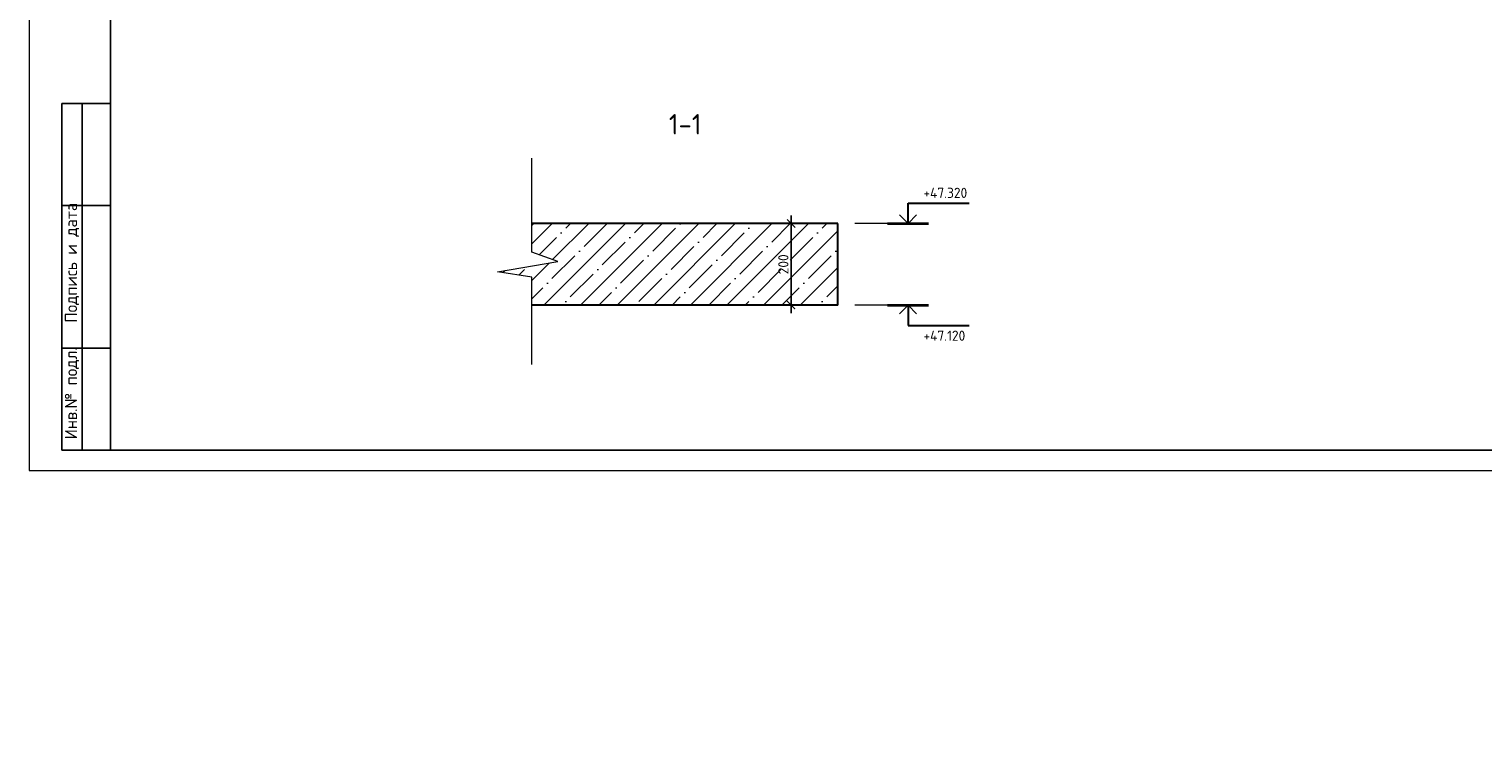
# Model space of a CAD drawing. Header units: millimetres. Extents: x -348641 to 659084, y -187953 to 16029.
# Tile 18 of 256: x -197008 to -161367, y -117944 to -100442. Entities that reach past the tile are written whole.
import ezdxf
from ezdxf.enums import TextEntityAlignment as Align

# ---------------------------------------------------------------- set-up
doc = ezdxf.new("R2010")
doc.units = ezdxf.units.MM
for name, color, linetype, lineweight in [('0 Фундамент', 5, 'Continuous', 30), ('A-ANNO-NOTE-1', 7, 'Continuous', 35), ('A-ANNO-NOTE-2', 7, 'Continuous', 18), ('G-ANNO-DIMS', 7, 'Continuous', 9), ('G-ANNO-DIMS-1', 7, 'Continuous', 18), ('Размерная линия_ общее', 7, 'Continuous', 25), ('РАЗМЕРЫ', 1, 'Continuous', 9), ('Текст', 7, 'Continuous', 25), ('Тонкая', 81, 'Continuous', 20), ('ТОНКИЕ', 7, 'Continuous', 9), ('Узлы', 7, 'Continuous', 0)]:
    doc.layers.add(name, color=color, linetype=linetype, lineweight=lineweight)
doc.layers.add('ТОЛСТЫЕ_ОСНОВНЫЕ', color=6, linetype='Continuous')
doc.styles.add('GOST-2.304_Type-B', font='GOST_Common.ttf')
doc.styles.add('ISOCPEUR', font='GOST_Common.ttf', dxfattribs={"height": 450})
doc.styles.add('style1', font='GOST_Common.ttf', dxfattribs={"height": 500})
doc.dimstyles.new('СПДС', dxfattribs={"dimscale": 100, "dimtxt": 2.5, "dimasz": 2, "dimexe": 1.25, "dimexo": 0, "dimtad": 1, "dimdec": 0, "dimrnd": 5, "dimtxsty": 'GOST-2.304_Type-B', "dimblk": 'ARCHTICK', "dimcen": 2.5, "dimdle": 2, "dimclrd": 1, "dimclre": 1, "dimclrt": 1, "dimadec": 0, "dimazin": 2, "dimtfac": 0.75, "dimtdec": 0, "dimtmove": 1, "dimatfit": 3, "dimfxl": 1, "dimtfillclr": 256, "dimtolj": 1, "dimarcsym": 1})

# ---------------------------------------------------------------- blocks, each defined once
blk = doc.blocks.new('*U1236')
at = {"layer": 'ТОЛСТЫЕ_ОСНОВНЫЕ'}
for p, q in [((8, 5), (8, 90)), ((8, 90), (20, 90)), ((13, 5), (13, 90)), ((8, 65), (20, 65)), ((8, 30), (20, 30)), ((20, 5), (8, 5))]:
    blk.add_line(p, q, dxfattribs=at)
at = {"layer": 'ТОЛСТЫЕ_ОСНОВНЫЕ', "color": 6}
blk.add_lwpolyline([(20, 5), (886, 5), (886, 415), (20, 415)], close=True, dxfattribs=at)
at = {"layer": 'ТОНКИЕ'}
blk.add_lwpolyline([(0, 0), (891, 0), (891, 420), (0, 420)], close=True, dxfattribs=at)
at = {"layer": 'Текст', "style": 'style1'}
for s, p in [('Подпись и дата', (10.5, 50.93)), ('Инв.№ подл.', (10.5, 18.93))]:
    blk.add_text(s, height=3, rotation=90, dxfattribs=at).set_placement(p, align=Align.MIDDLE)
blk = doc.blocks.new('Высотные отметки - Вверх-711287-Разрез 3-3')
at = {"layer": '0 Фундамент'}
for p, q in [((13237, 8150), (14737, 8150)), ((13237, 7650), (13237, 8150))]:
    blk.add_line(p, q, dxfattribs=at)
at = {"layer": 'A-ANNO-NOTE-1'}
blk.add_line((12737, 7650), (13737, 7650), dxfattribs=at)
at = {"layer": 'A-ANNO-NOTE-2'}
for q in [(13025, 7862), (13449, 7862)]:
    blk.add_line((13237, 7650), q, dxfattribs=at)
blk = doc.blocks.new('_ArchTick')
at = {"color": 0, "linetype": 'ByBlock', "const_width": 0.15}
blk.add_lwpolyline([(-0.5, -0.5), (0.5, 0.5)], dxfattribs=at)
blk = doc.blocks.new('*D515')
at = {"layer": 'DEFPOINTS', "color": 0, "lineweight": 0, "transparency": 16777216}
for p in [(-178861, -105209), (-178328, -105209), (-178861, -107209)]:
    blk.add_point(p, dxfattribs=at)
at = {"layer": 'РАЗМЕРЫ', "color": 1, "lineweight": -2, "transparency": 16777216}
for p, q in [((-178328, -107409), (-178328, -105009)), ((-178861, -105209), (-178203, -105209)), ((-178861, -107209), (-178203, -107209))]:
    blk.add_line(p, q, dxfattribs=at)
at = {"layer": 'РАЗМЕРЫ', "color": 1, "lineweight": -2, "transparency": 16777216, "xscale": 200, "yscale": 200, "zscale": 200}
for p, rotation in [((-178328, -105209), 90), ((-178328, -107209), 270)]:
    blk.add_blockref('_ArchTick', p, dxfattribs=dict(at, rotation=rotation))
at = {"layer": 'РАЗМЕРЫ', "color": 1, "lineweight": 0, "transparency": 16777216, "insert": (-178516, -106209), "char_height": 250, "attachment_point": 5, "rotation": 90, "style": 'GOST-2.304_Type-B'}
blk.add_mtext('\\A1;200', dxfattribs=at)
blk = doc.blocks.new('*D546')
at = {"layer": 'DEFPOINTS', "color": 0, "linetype": 'Continuous', "lineweight": 0, "transparency": 16777216}
for p in [(-164460, -81558), (-164227, -81558), (-164229, -82958)]:
    blk.add_point(p, dxfattribs=at)
at = {"layer": 'Размерная линия_ общее', "color": 1, "linetype": 'Continuous', "lineweight": -2, "transparency": 16777216}
for p, q in [((-164227, -81558), (-164585, -81558)), ((-164460, -83158), (-164460, -81358)), ((-164229, -82958), (-164585, -82958))]:
    blk.add_line(p, q, dxfattribs=at)
at = {"layer": 'Размерная линия_ общее', "color": 1, "linetype": 'Continuous', "lineweight": -2, "transparency": 16777216, "xscale": 200, "yscale": 200, "zscale": 200}
for p, rotation in [((-164460, -81558), 90), ((-164460, -82958), 270)]:
    blk.add_blockref('_ArchTick', p, dxfattribs=dict(at, rotation=rotation))
at = {"layer": 'Размерная линия_ общее', "color": 1, "linetype": 'Continuous', "lineweight": 0, "transparency": 16777216, "insert": (-164623, -82230), "char_height": 200, "width": 71428.57, "attachment_point": 5, "rotation": 90, "style": 'GOST-2.304_Type-B'}
blk.add_mtext('\\A1;1400', dxfattribs=at)
blk = doc.blocks.new('*D547')
at = {"layer": 'DEFPOINTS', "color": 0, "linetype": 'Continuous', "lineweight": 0, "transparency": 16777216}
for p in [(-164460, -80458), (-164229, -80458), (-164227, -81558)]:
    blk.add_point(p, dxfattribs=at)
at = {"layer": 'Размерная линия_ общее', "color": 1, "linetype": 'Continuous', "lineweight": -2, "transparency": 16777216}
for p, q in [((-164229, -80458), (-164585, -80458)), ((-164460, -81758), (-164460, -80258)), ((-164227, -81558), (-164585, -81558))]:
    blk.add_line(p, q, dxfattribs=at)
at = {"layer": 'Размерная линия_ общее', "color": 1, "linetype": 'Continuous', "lineweight": -2, "transparency": 16777216, "xscale": 200, "yscale": 200, "zscale": 200}
for p, rotation in [((-164460, -80458), 90), ((-164460, -81558), 270)]:
    blk.add_blockref('_ArchTick', p, dxfattribs=dict(at, rotation=rotation))
at = {"layer": 'Размерная линия_ общее', "color": 1, "linetype": 'Continuous', "lineweight": 0, "transparency": 16777216, "insert": (-164623, -80980), "char_height": 200, "width": 71428.57, "attachment_point": 5, "rotation": 90, "style": 'GOST-2.304_Type-B'}
blk.add_mtext('\\A1;1100', dxfattribs=at)
blk = doc.blocks.new('*D553')
at = {"layer": 'DEFPOINTS', "color": 0, "linetype": 'Continuous', "lineweight": 0, "transparency": 16777216}
for p in [(-165026, -78553), (-164795, -78553), (-164795, -80458)]:
    blk.add_point(p, dxfattribs=at)
at = {"layer": 'Размерная линия_ общее', "color": 1, "linetype": 'Continuous', "lineweight": -2, "transparency": 16777216}
for p, q in [((-165026, -80658), (-165026, -78353)), ((-164795, -78553), (-165151, -78553)), ((-164795, -80458), (-165151, -80458))]:
    blk.add_line(p, q, dxfattribs=at)
at = {"layer": 'Размерная линия_ общее', "color": 1, "linetype": 'Continuous', "lineweight": -2, "transparency": 16777216, "xscale": 200, "yscale": 200, "zscale": 200}
for p, rotation in [((-165026, -78553), 90), ((-165026, -80458), 270)]:
    blk.add_blockref('_ArchTick', p, dxfattribs=dict(at, rotation=rotation))
at = {"layer": 'Размерная линия_ общее', "color": 1, "linetype": 'Continuous', "lineweight": 0, "transparency": 16777216, "insert": (-165188, -79526), "char_height": 200, "width": 71428.57, "attachment_point": 5, "rotation": 90, "style": 'GOST-2.304_Type-B'}
blk.add_mtext('\\A1;1905', dxfattribs=at)
blk = doc.blocks.new('*D554')
at = {"layer": 'DEFPOINTS', "color": 0, "linetype": 'Continuous', "lineweight": 0, "transparency": 16777216}
for p in [(-165026, -77463), (-164795, -77463), (-164795, -78553)]:
    blk.add_point(p, dxfattribs=at)
at = {"layer": 'Размерная линия_ общее', "color": 1, "linetype": 'Continuous', "lineweight": -2, "transparency": 16777216}
for p, q in [((-165026, -78753), (-165026, -77263)), ((-164795, -77463), (-165151, -77463)), ((-164795, -78553), (-165151, -78553))]:
    blk.add_line(p, q, dxfattribs=at)
at = {"layer": 'Размерная линия_ общее', "color": 1, "linetype": 'Continuous', "lineweight": -2, "transparency": 16777216, "xscale": 200, "yscale": 200, "zscale": 200}
for p, rotation in [((-165026, -77463), 90), ((-165026, -78553), 270)]:
    blk.add_blockref('_ArchTick', p, dxfattribs=dict(at, rotation=rotation))
at = {"layer": 'Размерная линия_ общее', "color": 1, "linetype": 'Continuous', "lineweight": 0, "transparency": 16777216, "insert": (-165188, -78030), "char_height": 200, "width": 71428.57, "attachment_point": 5, "rotation": 90, "style": 'GOST-2.304_Type-B'}
blk.add_mtext('\\A1;1090', dxfattribs=at)
blk = doc.blocks.new('*D555')
at = {"layer": 'DEFPOINTS', "color": 0, "linetype": 'Continuous', "lineweight": 0, "transparency": 16777216}
for p in [(-170761, -77508), (-170104, -77508), (-170104, -78608)]:
    blk.add_point(p, dxfattribs=at)
at = {"layer": 'Размерная линия_ общее', "color": 1, "linetype": 'Continuous', "lineweight": -2, "transparency": 16777216}
for p, q in [((-170761, -78808), (-170761, -77308)), ((-170104, -77508), (-170886, -77508)), ((-170104, -78608), (-170886, -78608))]:
    blk.add_line(p, q, dxfattribs=at)
at = {"layer": 'Размерная линия_ общее', "color": 1, "linetype": 'Continuous', "lineweight": -2, "transparency": 16777216, "xscale": 200, "yscale": 200, "zscale": 200}
for p, rotation in [((-170761, -77508), 90), ((-170761, -78608), 270)]:
    blk.add_blockref('_ArchTick', p, dxfattribs=dict(at, rotation=rotation))
at = {"layer": 'Размерная линия_ общее', "color": 1, "linetype": 'Continuous', "lineweight": 0, "transparency": 16777216, "insert": (-170924, -78080), "char_height": 200, "width": 71428.57, "attachment_point": 5, "rotation": 90, "style": 'GOST-2.304_Type-B'}
blk.add_mtext('\\A1;1100', dxfattribs=at)
blk = doc.blocks.new('*D558')
at = {"layer": 'DEFPOINTS', "color": 0, "linetype": 'Continuous', "lineweight": 0, "transparency": 16777216}
for p in [(-170884, -82248), (-169534, -82248), (-169534, -83098)]:
    blk.add_point(p, dxfattribs=at)
at = {"layer": 'Размерная линия_ общее', "color": 1, "linetype": 'Continuous', "lineweight": -2, "transparency": 16777216}
for p, q in [((-169534, -82248), (-171009, -82248)), ((-170884, -83298), (-170884, -82048)), ((-169534, -83098), (-171009, -83098))]:
    blk.add_line(p, q, dxfattribs=at)
at = {"layer": 'Размерная линия_ общее', "color": 1, "linetype": 'Continuous', "lineweight": -2, "transparency": 16777216, "xscale": 200, "yscale": 200, "zscale": 200}
for p, rotation in [((-170884, -82248), 90), ((-170884, -83098), 270)]:
    blk.add_blockref('_ArchTick', p, dxfattribs=dict(at, rotation=rotation))
at = {"layer": 'Размерная линия_ общее', "color": 1, "linetype": 'Continuous', "lineweight": 0, "transparency": 16777216, "insert": (-171046, -82818), "char_height": 200, "width": 53571.43, "attachment_point": 5, "rotation": 90, "style": 'GOST-2.304_Type-B'}
blk.add_mtext('\\A1;850', dxfattribs=at)
blk = doc.blocks.new('*D559')
at = {"layer": 'DEFPOINTS', "color": 0, "linetype": 'Continuous', "lineweight": 0, "transparency": 16777216}
for p in [(-170884, -81178), (-169534, -81178), (-169534, -82248)]:
    blk.add_point(p, dxfattribs=at)
at = {"layer": 'Размерная линия_ общее', "color": 1, "linetype": 'Continuous', "lineweight": -2, "transparency": 16777216}
for p, q in [((-169534, -81178), (-171009, -81178)), ((-170884, -82448), (-170884, -80978)), ((-169534, -82248), (-171009, -82248))]:
    blk.add_line(p, q, dxfattribs=at)
at = {"layer": 'Размерная линия_ общее', "color": 1, "linetype": 'Continuous', "lineweight": -2, "transparency": 16777216, "xscale": 200, "yscale": 200, "zscale": 200}
for p, rotation in [((-170884, -81178), 90), ((-170884, -82248), 270)]:
    blk.add_blockref('_ArchTick', p, dxfattribs=dict(at, rotation=rotation))
at = {"layer": 'Размерная линия_ общее', "color": 1, "linetype": 'Continuous', "lineweight": 0, "transparency": 16777216, "insert": (-171046, -81813), "char_height": 200, "width": 71428.57, "attachment_point": 5, "rotation": 90, "style": 'GOST-2.304_Type-B'}
blk.add_mtext('\\A1;1070', dxfattribs=at)
blk = doc.blocks.new('*D560')
at = {"layer": 'DEFPOINTS', "color": 0, "linetype": 'Continuous', "lineweight": 0, "transparency": 16777216}
for p in [(-170884, -80328), (-169534, -80328), (-169534, -81178)]:
    blk.add_point(p, dxfattribs=at)
at = {"layer": 'Размерная линия_ общее', "color": 1, "linetype": 'Continuous', "lineweight": -2, "transparency": 16777216}
for p, q in [((-170884, -81378), (-170884, -80128)), ((-169534, -80328), (-171009, -80328)), ((-169534, -81178), (-171009, -81178))]:
    blk.add_line(p, q, dxfattribs=at)
at = {"layer": 'Размерная линия_ общее', "color": 1, "linetype": 'Continuous', "lineweight": -2, "transparency": 16777216, "xscale": 200, "yscale": 200, "zscale": 200}
for p, rotation in [((-170884, -80328), 90), ((-170884, -81178), 270)]:
    blk.add_blockref('_ArchTick', p, dxfattribs=dict(at, rotation=rotation))
at = {"layer": 'Размерная линия_ общее', "color": 1, "linetype": 'Continuous', "lineweight": 0, "transparency": 16777216, "insert": (-171046, -80768), "char_height": 200, "width": 53571.43, "attachment_point": 5, "rotation": 90, "style": 'GOST-2.304_Type-B'}
blk.add_mtext('\\A1;850', dxfattribs=at)

msp = doc.modelspace()

# ---------------------------------------------------------------- hatches: boundary and pattern name
at = {"layer": 'РАЗМЕРЫ', "transparency": 33554648}
h = msp.add_hatch(dxfattribs=at)
h.set_pattern_fill('ANSI35', color=1, scale=100)
h.set_pattern_definition([(45, (6191.3, 337512.7), (-449.0128, 449.0128), []), (45, (6640.3, 337512.7), (-449.0128, 449.0128), [793.75, -158.75, 0, -158.75])])
h.paths.add_polyline_path([(-177182.9, -105208.7), (-184682.9, -105208.7), (-184682.9, -105914), (-184044.3, -106140), (-185524.1, -106392.6), (-184682.9, -106524), (-184682.9, -107208.7), (-177182.9, -107208.7)])

# ---------------------------------------------------------------- linework, layer by layer
at = {"layer": 'РАЗМЕРЫ', "lineweight": 30}
for p, q in [((-177182.9, -105208.7), (-184682.9, -105208.7)), ((-177182.9, -107208.7), (-177182.9, -105208.7)), ((-177182.9, -107208.7), (-184682.9, -107208.7))]:
    msp.add_line(p, q, dxfattribs=at)
at = {"layer": 'РАЗМЕРЫ'}
for p, q in [((-175029.9, -105208.7), (-176766.7, -105208.7)), ((-175029.9, -107208.7), (-176766.7, -107208.7))]:
    msp.add_line(p, q, dxfattribs=at)
at = {"layer": 'Тонкая', "color": 30, "linetype": 'ByBlock', "ltscale": 75}
msp.add_lwpolyline([(-184682.9, -108667.7), (-184682.9, -106524), (-185524.1, -106392.6), (-184044.3, -106140), (-184682.9, -105914), (-184682.9, -103608.4)], dxfattribs=at)

# ---------------------------------------------------------------- block references
at = {"xscale": 100, "yscale": 100, "zscale": 100}
msp.add_blockref('*U1236', (-197008, -111264.7), dxfattribs=at)
at = {"layer": 'G-ANNO-DIMS'}
msp.add_blockref('Высотные отметки - Вверх-711287-Разрез 3-3', (-188698.2, -112858.7), dxfattribs=at)
at = {"layer": 'G-ANNO-DIMS', "xscale": -1, "rotation": 180}
msp.add_blockref('Высотные отметки - Вверх-711287-Разрез 3-3', (-188698.2, -99558.7), dxfattribs=at)

# ---------------------------------------------------------------- texts
at = {"layer": 'G-ANNO-DIMS-1', "char_height": 250, "width": 1150.283, "line_spacing_factor": 1.149209, "style": 'ISOCPEUR'}
for s, insert, attachment_point in [('+47.320', (-175082.3, -104332.1), 1), ('+47.120', (-175082.3, -108085.3), 7)]:
    msp.add_mtext(s, dxfattribs=dict(at, insert=insert, attachment_point=attachment_point))
at = {"layer": 'Узлы', "color": 80, "linetype": 'Continuous', "lineweight": 0, "style": 'GOST-2.304_Type-B'}
msp.add_text('1-1', height=500, dxfattribs=at).set_placement((-181324.1, -103025.5))

# ---------------------------------------------------------------- dimensions: what is measured, and where the dimension line sits
at = {"layer": 'Размерная линия_ общее', "color": 218, "linetype": 'Continuous', "lineweight": 0, "true_color": 0x500050, "transparency": 33554687}
for base, p1, p2, picture, middle in [((-170761.3, -77508), (-170104.1, -78608), (-170104.1, -77508), '*D555', (-170761.3, -78079.5)), ((-165025.8, -77463.1), (-164794.5, -78553.1), (-164794.5, -77463.1), '*D554', (-165025.8, -78029.6)), ((-165025.8, -78553.1), (-164794.5, -80458), (-164794.5, -78553.1), '*D553', (-165025.8, -79525.6)), ((-164460.4, -80458), (-164226.7, -81558), (-164229.1, -80458), '*D547', (-164460.4, -80979.5)), ((-170883.9, -81178), (-169534.2, -82248), (-169534.2, -81178), '*D559', (-170883.9, -81813.3)), ((-164460.4, -81558), (-164229.1, -82958), (-164226.7, -81558), '*D546', (-164460.4, -82229.5)), ((-170883.9, -80328), (-169534.2, -81178), (-169534.2, -80328), '*D560', (-170883.9, -80768.1)), ((-170883.9, -82248), (-169534.2, -83098), (-169534.2, -82248), '*D558', (-170883.9, -82818.4))]:
    dim = msp.add_linear_dim(base=base, p1=p1, p2=p2, angle=90, dimstyle='СПДС', override={"dimtxt": 2, "dimtmove": 0}, dxfattribs=at)
    dim.commit()
    dim.dimension.update_dxf_attribs({"geometry": picture, "text_midpoint": middle, "dimtype": 160})
at = {"layer": 'РАЗМЕРЫ', "lineweight": 0}
dim = msp.add_linear_dim(base=(-178328.3, -105208.7), p1=(-178860.6, -107208.7), p2=(-178860.6, -105208.7), angle=90, dimstyle='СПДС', override={"dimlfac": 0.1, "dimrnd": 5}, dxfattribs=at)
dim.commit()
dim.dimension.update_dxf_attribs({"geometry": '*D515', "text_midpoint": (-178515.8, -106208.7)})

doc.saveas('drawing.dxf')
